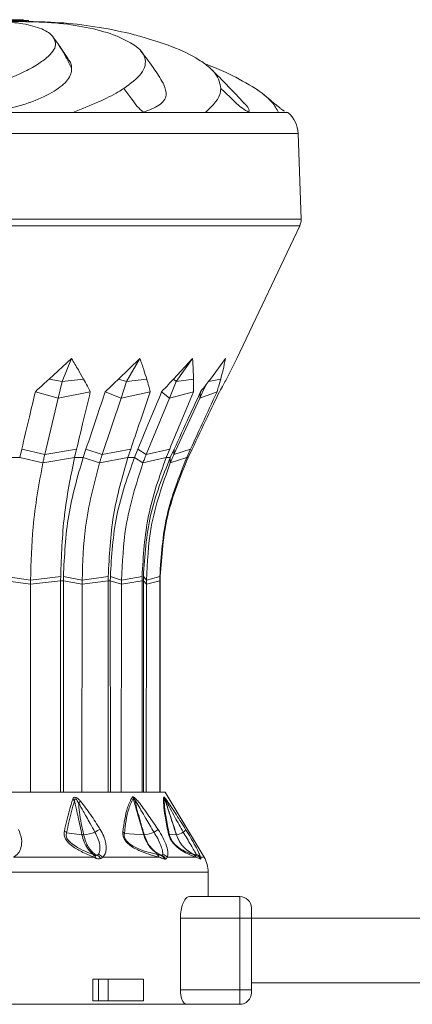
# Model space of a CAD drawing. Header units: millimetres. Extents: x -453 to 1924, y -67 to 428.
# Tile 76 of 88: x 1380 to 1407, y 158 to 227. Entities that reach past the tile are written whole.
import ezdxf

# ---------------------------------------------------------------- set-up
doc = ezdxf.new("R2010")
doc.units = ezdxf.units.MM

# ---------------------------------------------------------------- blocks, each defined once
blk = doc.blocks.new('Drawing View6')
at = {"color": 7, "linetype": 'Continuous', "lineweight": 18}
for p, q in [((-364.444, 13.742), (-364.444, 13.808)), ((-364.094, 13.742), (-364.03, 13.742)), ((-364.03, 13.742), (-364.03, 13.808)), ((-365.464, 7.411), (-360.958, 7.411)), ((-360.958, 7.411), (-357.739, 7.409)), ((-356.15, 7.411), (-357.739, 7.409)), ((-356.15, 7.411), (-356.047, 7.436)), ((-356.15, 7.411), (-355.993, 7.411)), ((-355.993, 7.411), (-356.047, 7.436)), ((-355.066, 7.411), (-351.743, 7.411)), ((-351.744, 7.411), (-349.645, 7.409)), ((-348.716, 7.411), (-349.645, 7.409)), ((-348.716, 7.411), (-348.706, 7.436)), ((-348.716, 7.411), (-348.628, 7.411)), ((-348.706, 7.436), (-348.628, 7.411)), ((-348.128, 7.411), (-346.648, 7.411)), ((-346.649, 7.411), (-346.086, 7.409)), ((-346, 7.411), (-346.086, 7.436)), ((-346, 7.411), (-346.086, 7.409)), ((-346, 7.411), (-346, 7.411)), ((-346, 7.411), (-346, 7.411)), ((-355.553, 5.954), (-399.792, 5.954)), ((-345.293, 5.954), (-355.553, 5.954)), ((-345.085, 0), (-345.293, 5.954)), ((-400, 0), (-345.085, 0)), ((-345.181, -0.463), (-372.543, -0.463)), ((-349.555, -9.695), (-345.181, -0.463)), ((-362.609, -11.123), (-361.049, -9.695)), ((-361.049, -9.695), (-361.706, -11.301)), ((-357.777, -11.123), (-356.288, -9.695)), ((-356.288, -9.695), (-357.218, -11.301)), ((-353.951, -11.123), (-352.635, -9.695)), ((-352.635, -9.695), (-353.773, -11.301)), ((-351.392, -11.123), (-350.339, -9.695)), ((-350.275, -11.123), (-349.555, -9.695)), ((-361.706, -11.301), (-362.609, -11.123)), ((-361.706, -11.301), (-361.978, -12.448)), ((-361.706, -11.301), (-360.209, -11.123)), ((-357.218, -11.301), (-357.777, -11.123)), ((-357.218, -11.301), (-357.602, -12.448)), ((-357.218, -11.301), (-355.817, -11.123)), ((-353.773, -11.301), (-354.244, -12.448)), ((-353.773, -11.301), (-353.951, -11.123)), ((-353.773, -11.301), (-352.566, -11.123)), ((-351.868, -11.869), (-351.635, -11.44)), ((-351.515, -11.283), (-350.675, -11.123)), ((-361.978, -12.448), (-363.561, -11.999)), ((-361.978, -12.448), (-359.74, -11.999)), ((-357.602, -12.448), (-358.699, -11.999)), ((-357.602, -12.448), (-355.579, -11.999)), ((-354.244, -12.448), (-354.78, -11.999)), ((-354.244, -12.448), (-352.574, -11.999)), ((-351.868, -11.869), (-352.133, -12.448)), ((-352.133, -12.448), (-352.072, -11.999)), ((-352.133, -12.448), (-350.93, -11.999)), ((-361.978, -12.448), (-362.906, -16.364)), ((-357.602, -12.448), (-358.914, -16.364)), ((-354.244, -12.448), (-355.851, -16.364)), ((-352.133, -12.448), (-353.925, -16.364)), ((-364.651, -16.578), (-364.51, -15.988)), ((-362.906, -16.364), (-364.51, -15.988)), ((-362.906, -16.364), (-360.692, -15.988)), ((-360.692, -15.988), (-360.832, -16.578)), ((-360.24, -16.578), (-360.042, -15.988)), ((-358.914, -16.364), (-360.042, -15.988)), ((-358.914, -16.364), (-356.924, -15.988)), ((-356.924, -15.988), (-357.123, -16.578)), ((-356.669, -16.578), (-356.425, -15.988)), ((-355.851, -16.364), (-356.425, -15.988)), ((-355.851, -16.364), (-354.221, -15.988)), ((-354.221, -15.988), (-354.464, -16.578)), ((-354.179, -16.578), (-353.907, -15.988)), ((-353.925, -16.364), (-353.907, -15.988)), ((-353.925, -16.364), (-352.766, -15.988)), ((-352.766, -15.988), (-353.038, -16.578)), ((-352.94, -16.578), (-352.659, -15.988)), ((-365.34, -16.578), (-364.651, -16.578)), ((-363.038, -16.947), (-364.651, -16.578)), ((-363.038, -16.947), (-360.832, -16.578)), ((-360.832, -16.578), (-360.24, -16.578)), ((-359.101, -16.947), (-360.24, -16.578)), ((-359.101, -16.947), (-357.123, -16.578)), ((-357.123, -16.578), (-356.669, -16.578)), ((-356.08, -16.947), (-356.669, -16.578)), ((-356.08, -16.947), (-354.464, -16.578)), ((-354.464, -16.578), (-354.179, -16.578)), ((-354.182, -16.947), (-354.179, -16.578)), ((-354.182, -16.947), (-353.038, -16.578)), ((-353.038, -16.578), (-352.94, -16.578)), ((-363.893, -25.387), (-365.62, -25.142)), ((-363.893, -25.101), (-365.619, -24.851)), ((-363.893, -25.101), (-361.801, -24.851)), ((-363.893, -25.101), (-363.893, -25.387)), ((-363.893, -25.387), (-361.802, -25.142)), ((-361.802, -25.142), (-361.804, -39.85)), ((-361.802, -25.142), (-361.612, -25.142)), ((-361.61, -39.85), (-361.612, -25.142)), ((-360.31, -25.387), (-361.612, -25.142)), ((-360.31, -25.101), (-361.611, -24.851)), ((-360.31, -25.101), (-358.493, -24.851)), ((-360.31, -25.101), (-360.31, -25.387)), ((-360.31, -25.387), (-358.494, -25.142)), ((-358.494, -25.142), (-358.496, -39.85)), ((-358.494, -25.142), (-358.349, -25.142)), ((-358.347, -39.85), (-358.349, -25.142)), ((-357.561, -25.387), (-358.349, -25.142)), ((-357.561, -25.101), (-358.347, -24.851)), ((-357.561, -25.101), (-356.142, -24.851)), ((-357.561, -25.101), (-357.561, -25.387)), ((-357.561, -25.387), (-356.144, -25.142)), ((-356.144, -25.142), (-356.145, -39.85)), ((-356.144, -25.142), (-356.052, -25.142)), ((-356.052, -39.85), (-356.052, -25.142)), ((-355.833, -25.387), (-356.052, -25.142)), ((-355.832, -25.101), (-356.05, -24.851)), ((-355.832, -25.101), (-355.833, -25.387)), ((-355.833, -25.387), (-354.911, -25.142)), ((-355.832, -25.101), (-354.909, -24.851)), ((-354.911, -25.142), (-354.912, -39.85)), ((-354.911, -25.142), (-354.88, -25.142)), ((-354.88, -39.85), (-354.88, -25.142)), ((-363.893, -25.387), (-363.907, -39.85)), ((-360.31, -25.387), (-360.331, -39.85)), ((-357.561, -25.387), (-357.586, -39.85)), ((-355.833, -25.387), (-355.861, -39.85)), ((-390.543, -39.85), (-354.543, -39.85)), ((-354.543, -39.85), (-351.828, -44.375)), ((-360.319, -42.818), (-361.389, -42.668)), ((-356.027, -42.823), (-357.37, -42.716)), ((-353.749, -42.824), (-354.255, -42.757)), ((-365.091, -44.375), (-359.484, -44.375)), ((-358.896, -44.375), (-354.95, -44.375)), ((-354.389, -44.375), (-352.377, -44.375)), ((-352.083, -44.497), (-352.377, -44.375)), ((-352.071, -44.375), (-351.828, -44.375)), ((-351.543, -45.404), (-393.543, -45.404)), ((-351.543, -47.1), (-351.543, -45.404)), ((-349.343, -47.1), (-352.852, -47.1)), ((-349.343, -47.1), (-349.343, -48.6)), ((-348.543, -47.9), (-348.543, -48.6)), ((-353.475, -48.6), (-353.475, -53.6)), ((-349.343, -48.6), (-353.475, -48.6)), ((-348.543, -48.6), (-349.343, -48.6)), ((-349.343, -48.6), (-349.343, -53.6)), ((-196.543, -48.6), (-348.543, -48.6)), ((-348.543, -48.6), (-348.543, -53.6)), ((-359.567, -52.85), (-359.567, -54.35)), ((-359.173, -52.85), (-359.567, -52.85)), ((-359.173, -54.35), (-359.173, -52.85)), ((-359.173, -52.85), (-358.501, -52.85)), ((-358.501, -54.35), (-358.501, -52.85)), ((-356.031, -52.85), (-358.501, -52.85)), ((-356.031, -52.85), (-356.031, -54.35)), ((-196.543, -53.1), (-348.543, -53.1)), ((-349.343, -53.6), (-353.475, -53.6)), ((-349.343, -53.6), (-349.343, -54.6)), ((-348.543, -53.6), (-349.343, -53.6)), ((-348.543, -53.8), (-348.543, -53.6)), ((-365.543, -54.6), (-353.045, -54.6)), ((-359.173, -54.35), (-359.567, -54.35)), ((-358.501, -54.35), (-359.173, -54.35)), ((-356.031, -54.35), (-358.501, -54.35)), ((-349.343, -54.6), (-353.045, -54.6))]:
    blk.add_line(p, q, dxfattribs=at)
for centre, radius, start, end in [((-347.292, 5.884), 2, 2, 49.74798), ((-346.085, -0.035), 1, 334.64655, 2), ((-361.269, -40.817), 0.57, 41.24492, 57.50286), ((-357.232, -40.525), 0.526, 26.25083, 39.28261), ((-356.993, -40.227), 0.386, 336.01254, 352.49077), ((-355.048, -40.435), 0.49, 19.71086, 32.73742), ((-354.873, -40.342), 0.324, 5.34512, 24.15702), ((-349.46, -53.252), 16.834, 130.6238, 131.2337), ((-358.412, -44.16), 1.837, 110.46297, 123.39535), ((-339.974, -65.668), 27.68, 122.94184, 123.64831), ((-353.488, -42.27), 0.414, 300.55662, 335.91349), ((-361.785, -43.082), 0.573, 46.30404, 64.97303), ((-360.39, -40.429), 2.401, 274.66675, 293.75611), ((-357.726, -42.986), 0.446, 37.18524, 56.03182), ((-356.003, -42.492), 0.332, 265.94315, 271.64531), ((-356.227, -40.738), 2.099, 276.38844, 295.88152), ((-354.531, -42.885), 0.304, 24.92827, 48.5641), ((-353.745, -42.789), 0.0357, 263.75225, 272.6346), ((-354.251, -40.98), 1.913, 285.38016, 300.59573), ((-359.717, -44.341), 0.235, 351.86148, 43.29233), ((-359.614, -44.399), 0.248, 352.19059, 45.97882), ((-359.483, -44.698), 0.506, 26.71651, 65.74887), ((-359.339, -44.741), 0.575, 39.57881, 75.58385), ((-355.301, -44.502), 0.374, 19.87317, 63.54077), ((-354.97, -44.612), 0.399, 17.98415, 66.05858), ((-354.944, -44.705), 0.489, 25.48014, 68.50801), ((-354.817, -44.728), 0.556, 39.53624, 78.35525), ((-352.784, -44.597), 0.464, 28.68017, 68.18682), ((-352.455, -44.646), 0.47, 35.19233, 79.03289), ((-352.518, -44.706), 0.482, 25.7404, 70.63742), ((-352.514, -44.725), 0.5, 26.90311, 70.89804), ((-353.543, -45.404), 2, 0, 30.96376), ((-349.343, -47.9), 0.8, 0, 90), ((-349.343, -53.8), 0.8, 270, 0)]:
    blk.add_arc(centre, radius, start, end, dxfattribs=at)
for points, knots in [([(-362.331, 12.687), (-362.373, 12.733), (-362.593, 12.983), (-363.324, 13.358), (-364.75, 13.682), (-365.895, 13.722), (-366.465, 13.742)], [0, 0, 0, 0, 0.073293, 0.391157, 0.697324, 1, 1, 1, 1]), ([(-364.444, 13.808), (-364.58, 13.808), (-364.82, 13.808), (-365.169, 13.808), (-365.321, 13.808)], [0, 0, 0, 0, 0.563133, 1, 1, 1, 1]), ([(-365.321, 13.742), (-365.129, 13.742), (-364.785, 13.742), (-364.549, 13.742), (-364.444, 13.742)], [0, 0, 0, 0, 0.556451, 1, 1, 1, 1]), ([(-364.393, 13.87), (-364.492, 13.87), (-364.611, 13.87), (-365.115, 13.87), (-365.196, 13.87)], [0, 0, 0, 0, 0.841056, 1, 1, 1, 1]), ([(-363.489, 13.719), (-363.627, 13.719), (-363.976, 13.716), (-364.321, 13.732), (-364.529, 13.742)], [0, 0, 0, 0, 0.396504, 1, 1, 1, 1]), ([(-364.03, 13.808), (-364.081, 13.808), (-364.174, 13.808), (-364.361, 13.808), (-364.444, 13.808)], [0, 0, 0, 0, 0.556807, 1, 1, 1, 1]), ([(-357.788, 12.687), (-357.907, 12.733), (-358.542, 12.983), (-359.949, 13.358), (-362.127, 13.682), (-363.675, 13.722), (-364.444, 13.742)], [0, 0, 0, 0, 0.073293, 0.391157, 0.697324, 1, 1, 1, 1]), ([(-362.91, 13.723), (-363.098, 13.721), (-363.48, 13.717), (-363.862, 13.733), (-364.056, 13.742)], [0, 0, 0, 0, 0.493528, 1, 1, 1, 1]), ([(-356.167, 12.687), (-356.34, 12.733), (-357.263, 12.983), (-359.069, 13.358), (-361.567, 13.682), (-363.21, 13.722), (-364.027, 13.742)], [0, 0, 0, 0, 0.073293, 0.391157, 0.697324, 1, 1, 1, 1]), ([(-367.139, 9.089), (-366.242, 9.431), (-364.86, 9.958), (-363.513, 10.674), (-362.555, 11.345), (-362.02, 12.045), (-362.241, 12.501), (-362.331, 12.687)], [0, 0, 0, 0, 0.286419, 0.440929, 0.581938, 0.829503, 1, 1, 1, 1]), ([(-362.335, 12.686), (-362.157, 12.434), (-361.831, 11.975), (-361.402, 11.238), (-361.163, 10.742), (-361.044, 10.496)], [0, 0, 0, 0, 0.3776885, 0.6906583, 1, 1, 1, 1]), ([(-357.403, 9.089), (-356.939, 9.431), (-356.225, 9.958), (-355.892, 10.674), (-355.915, 11.345), (-356.44, 12.045), (-357.397, 12.501), (-357.788, 12.687)], [0, 0, 0, 0, 0.286419, 0.440929, 0.581938, 0.829503, 1, 1, 1, 1]), ([(-350.666, 9.089), (-350.728, 9.431), (-350.823, 9.958), (-351.569, 10.674), (-352.569, 11.345), (-354.05, 12.045), (-355.553, 12.501), (-356.167, 12.687)], [0, 0, 0, 0, 0.286419, 0.440929, 0.581938, 0.829503, 1, 1, 1, 1]), ([(-361.285, 11.146), (-361.462, 11.421), (-361.683, 11.763), (-361.934, 12.104), (-361.982, 12.17)], [0, 0, 0, 0, 0.806365, 1, 1, 1, 1]), ([(-354.599, 9.32), (-354.808, 9.673), (-355.296, 10.5), (-355.902, 11.267), (-356.249, 11.707)], [0, 0, 0, 0, 0.426284, 1, 1, 1, 1]), ([(-361.044, 10.496), (-361.054, 10.67), (-361.066, 10.888), (-361.29, 11.113), (-361.334, 11.158)], [0, 0, 0, 0, 0.79977, 1, 1, 1, 1]), ([(-366.655, 7.436), (-365.915, 7.586), (-364.38, 7.898), (-362.668, 8.615), (-361.49, 9.385), (-361.058, 10.022), (-361.047, 10.396), (-361.044, 10.496)], [0, 0, 0, 0, 0.216499, 0.4491823, 0.6818988, 0.9146518, 1, 1, 1, 1]), ([(-348.261, 9.089), (-348.843, 9.431), (-349.739, 9.958), (-351.08, 10.547), (-351.715, 10.784), (-351.84, 10.83)], [0, 0, 0, 0, 0.598713, 0.921689, 1, 1, 1, 1]), ([(-349.037, 8.068), (-349.404, 8.455), (-350.214, 9.308), (-350.949, 10.043), (-351.35, 10.445)], [0, 0, 0, 0, 0.4537252, 1, 1, 1, 1]), ([(-360.96, 7.407), (-360.345, 7.653), (-359.159, 8.129), (-358.045, 8.692), (-357.533, 9.009), (-357.403, 9.089)], [0, 0, 0, 0, 0.4455721, 0.8600095, 1, 1, 1, 1]), ([(-357.405, 9.088), (-357.224, 8.843), (-356.916, 8.427), (-356.49, 7.812), (-356.195, 7.561), (-356.047, 7.436)], [0, 0, 0, 0, 0.415711, 0.708053, 1, 1, 1, 1]), ([(-356.047, 7.436), (-355.653, 7.587), (-354.835, 7.899), (-354.344, 8.597), (-354.537, 9.098), (-354.63, 9.34)], [0, 0, 0, 0, 0.324882, 0.674051, 1, 1, 1, 1]), ([(-351.746, 7.407), (-351.48, 7.653), (-350.966, 8.129), (-350.702, 8.692), (-350.673, 9.009), (-350.666, 9.089)], [0, 0, 0, 0, 0.445572, 0.860009, 1, 1, 1, 1]), ([(-348.706, 7.436), (-348.862, 7.521), (-349.314, 7.766), (-349.923, 8.395), (-350.421, 8.858), (-350.667, 9.088)], [0, 0, 0, 0, 0.209595, 0.6083847, 1, 1, 1, 1]), ([(-346.652, 7.407), (-346.787, 7.653), (-347.048, 8.129), (-347.685, 8.692), (-348.145, 9.009), (-348.261, 9.089)], [0, 0, 0, 0, 0.445572, 0.860009, 1, 1, 1, 1]), ([(-346.244, 7.507), (-346.29, 7.536), (-346.36, 7.582), (-346.553, 7.73), (-346.732, 7.873), (-346.939, 8.044), (-347.171, 8.238), (-347.423, 8.448), (-347.589, 8.586), (-347.677, 8.659)], [0, 0, 0, 0, 0.272093, 0.414383, 0.536379, 0.646465, 0.754704, 0.8704, 1, 1, 1, 1]), ([(-348.706, 7.436), (-348.694, 7.578), (-348.678, 7.758), (-349.044, 8.041), (-349.122, 8.102)], [0, 0, 0, 0, 0.785061, 1, 1, 1, 1]), ([(-355.993, 7.411), (-355.818, 7.411), (-355.504, 7.411), (-355.2, 7.411), (-355.065, 7.41)], [0, 0, 0, 0, 0.559723, 1, 1, 1, 1]), ([(-348.628, 7.411), (-348.532, 7.411), (-348.359, 7.411), (-348.199, 7.411), (-348.128, 7.41)], [0, 0, 0, 0, 0.559723, 1, 1, 1, 1]), ([(-361.049, -9.695), (-360.888, -9.958), (-360.596, -10.432), (-360.329, -10.91), (-360.209, -11.123)], [0, 0, 0, 0, 0.552665, 1, 1, 1, 1]), ([(-356.288, -9.695), (-356.194, -9.958), (-356.025, -10.432), (-355.882, -10.91), (-355.817, -11.123)], [0, 0, 0, 0, 0.552665, 1, 1, 1, 1]), ([(-352.635, -9.695), (-352.615, -9.958), (-352.579, -10.432), (-352.57, -10.91), (-352.566, -11.123)], [0, 0, 0, 0, 0.552665, 1, 1, 1, 1]), ([(-350.339, -9.695), (-350.394, -9.958), (-350.494, -10.432), (-350.619, -10.91), (-350.675, -11.123)], [0, 0, 0, 0, 0.552665, 1, 1, 1, 1]), ([(-363.561, -11.999), (-363.383, -11.836), (-363.066, -11.544), (-362.748, -11.252), (-362.609, -11.123)], [0, 0, 0, 0, 0.559996, 1, 1, 1, 1]), ([(-360.209, -11.123), (-360.119, -11.287), (-359.959, -11.579), (-359.807, -11.871), (-359.74, -11.999)], [0, 0, 0, 0, 0.560003, 1, 1, 1, 1]), ([(-358.699, -11.999), (-358.526, -11.836), (-358.218, -11.544), (-357.911, -11.252), (-357.777, -11.123)], [0, 0, 0, 0, 0.559996, 1, 1, 1, 1]), ([(-355.817, -11.123), (-355.771, -11.287), (-355.687, -11.579), (-355.612, -11.871), (-355.579, -11.999)], [0, 0, 0, 0, 0.5600028, 1, 1, 1, 1]), ([(-354.78, -11.999), (-354.624, -11.836), (-354.346, -11.544), (-354.072, -11.252), (-353.951, -11.123)], [0, 0, 0, 0, 0.559996, 1, 1, 1, 1]), ([(-352.566, -11.123), (-352.565, -11.287), (-352.563, -11.579), (-352.571, -11.871), (-352.574, -11.999)], [0, 0, 0, 0, 0.560003, 1, 1, 1, 1]), ([(-352.072, -11.999), (-351.943, -11.836), (-351.714, -11.544), (-351.491, -11.252), (-351.392, -11.123)], [0, 0, 0, 0, 0.559996, 1, 1, 1, 1]), ([(-350.675, -11.123), (-350.72, -11.287), (-350.801, -11.579), (-350.891, -11.871), (-350.93, -11.999)], [0, 0, 0, 0, 0.560003, 1, 1, 1, 1]), ([(-350.759, -11.999), (-350.666, -11.836), (-350.501, -11.544), (-350.344, -11.252), (-350.275, -11.123)], [0, 0, 0, 0, 0.559996, 1, 1, 1, 1]), ([(-364.51, -15.988), (-364.333, -15.243), (-364.016, -13.914), (-363.7, -12.584), (-363.561, -11.999)], [0, 0, 0, 0, 0.56, 1, 1, 1, 1]), ([(-359.74, -11.999), (-359.918, -12.744), (-360.235, -14.073), (-360.552, -15.403), (-360.692, -15.988)], [0, 0, 0, 0, 0.56, 1, 1, 1, 1]), ([(-360.042, -15.988), (-359.791, -15.243), (-359.343, -13.914), (-358.895, -12.584), (-358.699, -11.999)], [0, 0, 0, 0, 0.56, 1, 1, 1, 1]), ([(-355.579, -11.999), (-355.83, -12.744), (-356.279, -14.073), (-356.727, -15.403), (-356.924, -15.988)], [0, 0, 0, 0, 0.56, 1, 1, 1, 1]), ([(-356.425, -15.988), (-356.118, -15.243), (-355.569, -13.914), (-355.021, -12.584), (-354.78, -11.999)], [0, 0, 0, 0, 0.56, 1, 1, 1, 1]), ([(-352.574, -11.999), (-352.882, -12.744), (-353.43, -14.073), (-353.979, -15.403), (-354.221, -15.988)], [0, 0, 0, 0, 0.56, 1, 1, 1, 1]), ([(-353.907, -15.988), (-353.564, -15.243), (-352.952, -13.914), (-352.341, -12.584), (-352.072, -11.999)], [0, 0, 0, 0, 0.56, 1, 1, 1, 1]), ([(-350.93, -11.999), (-351.273, -12.744), (-351.884, -14.073), (-352.497, -15.403), (-352.766, -15.988)], [0, 0, 0, 0, 0.56, 1, 1, 1, 1]), ([(-352.659, -15.988), (-352.304, -15.243), (-351.67, -13.914), (-351.037, -12.584), (-350.759, -11.999)], [0, 0, 0, 0, 0.56, 1, 1, 1, 1]), ([(-362.906, -16.364), (-362.931, -16.472), (-362.976, -16.665), (-363.019, -16.861), (-363.038, -16.947)], [0, 0, 0, 0, 0.559999, 1, 1, 1, 1]), ([(-358.914, -16.364), (-358.95, -16.472), (-359.014, -16.665), (-359.075, -16.861), (-359.101, -16.947)], [0, 0, 0, 0, 0.559999, 1, 1, 1, 1]), ([(-355.851, -16.364), (-355.895, -16.472), (-355.973, -16.665), (-356.048, -16.861), (-356.08, -16.947)], [0, 0, 0, 0, 0.559999, 1, 1, 1, 1]), ([(-353.925, -16.364), (-353.974, -16.472), (-354.062, -16.665), (-354.145, -16.861), (-354.182, -16.947)], [0, 0, 0, 0, 0.559999, 1, 1, 1, 1]), ([(-363.038, -16.947), (-363.31, -18.424), (-363.797, -21.063), (-363.863, -23.867), (-363.893, -25.101)], [0, 0, 0, 0, 0.559793, 1, 1, 1, 1]), ([(-360.832, -16.578), (-361.105, -17.904), (-361.652, -20.557), (-361.751, -23.419), (-361.801, -24.851)], [0, 0, 0, 0, 0.499992, 1, 1, 1, 1]), ([(-361.611, -24.851), (-361.54, -23.419), (-361.399, -20.557), (-360.627, -17.904), (-360.24, -16.578)], [0, 0, 0, 0, 0.500008, 1, 1, 1, 1]), ([(-359.101, -16.947), (-359.486, -18.424), (-360.174, -21.063), (-360.268, -23.867), (-360.31, -25.101)], [0, 0, 0, 0, 0.559793, 1, 1, 1, 1]), ([(-357.123, -16.578), (-357.509, -17.904), (-358.282, -20.557), (-358.423, -23.419), (-358.493, -24.851)], [0, 0, 0, 0, 0.499992, 1, 1, 1, 1]), ([(-358.347, -24.851), (-358.261, -23.419), (-358.088, -20.557), (-357.142, -17.904), (-356.669, -16.578)], [0, 0, 0, 0, 0.500008, 1, 1, 1, 1]), ([(-356.08, -16.947), (-356.552, -18.424), (-357.394, -21.063), (-357.51, -23.867), (-357.561, -25.101)], [0, 0, 0, 0, 0.559793, 1, 1, 1, 1]), ([(-354.464, -16.578), (-354.937, -17.904), (-355.884, -20.557), (-356.056, -23.419), (-356.142, -24.851)], [0, 0, 0, 0, 0.499992, 1, 1, 1, 1]), ([(-356.05, -24.851), (-355.954, -23.419), (-355.762, -20.557), (-354.706, -17.904), (-354.179, -16.578)], [0, 0, 0, 0, 0.500008, 1, 1, 1, 1]), ([(-354.182, -16.947), (-354.707, -18.424), (-355.647, -21.063), (-355.776, -23.867), (-355.832, -25.101)], [0, 0, 0, 0, 0.559793, 1, 1, 1, 1]), ([(-353.038, -16.578), (-353.565, -17.904), (-354.621, -20.557), (-354.813, -23.419), (-354.909, -24.851)], [0, 0, 0, 0, 0.499992, 1, 1, 1, 1]), ([(-354.878, -24.851), (-354.778, -23.419), (-354.579, -20.557), (-353.487, -17.904), (-352.94, -16.578)], [0, 0, 0, 0, 0.500008, 1, 1, 1, 1]), ([(-361.801, -24.851), (-361.801, -24.905), (-361.802, -25.002), (-361.802, -25.099), (-361.802, -25.142)], [0, 0, 0, 0, 0.560037, 1, 1, 1, 1]), ([(-361.612, -25.142), (-361.612, -25.087), (-361.612, -24.99), (-361.611, -24.893), (-361.611, -24.851)], [0, 0, 0, 0, 0.559963, 1, 1, 1, 1]), ([(-358.493, -24.851), (-358.493, -24.905), (-358.494, -25.002), (-358.494, -25.099), (-358.494, -25.142)], [0, 0, 0, 0, 0.560037, 1, 1, 1, 1]), ([(-358.349, -25.142), (-358.348, -25.087), (-358.348, -24.99), (-358.347, -24.893), (-358.347, -24.851)], [0, 0, 0, 0, 0.559963, 1, 1, 1, 1]), ([(-356.142, -24.851), (-356.143, -24.905), (-356.144, -25.002), (-356.144, -25.099), (-356.144, -25.142)], [0, 0, 0, 0, 0.560037, 1, 1, 1, 1]), ([(-356.052, -25.142), (-356.052, -25.087), (-356.052, -24.99), (-356.051, -24.893), (-356.05, -24.851)], [0, 0, 0, 0, 0.559963, 1, 1, 1, 1]), ([(-354.909, -24.851), (-354.91, -24.905), (-354.911, -25.002), (-354.911, -25.099), (-354.911, -25.142)], [0, 0, 0, 0, 0.560037, 1, 1, 1, 1]), ([(-354.88, -25.142), (-354.88, -25.087), (-354.88, -24.99), (-354.878, -24.893), (-354.878, -24.851)], [0, 0, 0, 0, 0.559963, 1, 1, 1, 1]), ([(-361.543, -42.563), (-361.434, -42.066), (-361.265, -41.297), (-361.041, -40.587), (-360.962, -40.336)], [0, 0, 0, 0, 0.6465737, 1, 1, 1, 1]), ([(-360.962, -40.336), (-360.943, -40.293), (-360.914, -40.226), (-360.818, -40.197), (-360.703, -40.226), (-360.561, -40.325), (-360.468, -40.424), (-360.42, -40.475)], [0, 0, 0, 0, 0.2451358, 0.373462, 0.502514, 0.7465812, 1, 1, 1, 1]), ([(-360.84, -40.441), (-360.839, -40.419), (-360.836, -40.379), (-360.824, -40.337), (-360.808, -40.319), (-360.795, -40.312), (-360.779, -40.313), (-360.746, -40.325), (-360.698, -40.371), (-360.629, -40.464), (-360.585, -40.542), (-360.556, -40.592)], [0, 0, 0, 0, 0.137704, 0.249479, 0.286396, 0.321316, 0.355929, 0.392063, 0.53214, 0.696583, 1, 1, 1, 1]), ([(-357.476, -42.615), (-357.395, -42.008), (-357.267, -41.051), (-356.943, -40.422), (-356.825, -40.192)], [0, 0, 0, 0, 0.635166, 1, 1, 1, 1]), ([(-357.37, -42.716), (-357.297, -42.109), (-357.182, -41.155), (-356.873, -40.522), (-356.76, -40.292)], [0, 0, 0, 0, 0.636507, 1, 1, 1, 1]), ([(-356.825, -40.192), (-356.814, -40.182), (-356.793, -40.162), (-356.735, -40.18), (-356.673, -40.221), (-356.632, -40.258), (-356.61, -40.278)], [0, 0, 0, 0, 0.256292, 0.521443, 0.747401, 1, 1, 1, 1]), ([(-356.76, -40.292), (-356.759, -40.287), (-356.757, -40.278), (-356.749, -40.27), (-356.737, -40.271), (-356.715, -40.285), (-356.681, -40.324), (-356.655, -40.362), (-356.64, -40.384)], [0, 0, 0, 0, 0.1065218, 0.2012233, 0.2949732, 0.3967094, 0.6528189, 1, 1, 1, 1]), ([(-356.027, -42.823), (-356.147, -42.407), (-356.32, -41.807), (-356.534, -41.068), (-356.657, -40.641), (-356.729, -40.397), (-356.76, -40.292)], [0, 0, 0, 0, 0.493755, 0.710629, 0.87637, 1, 1, 1, 1]), ([(-355.994, -42.824), (-356.087, -42.492), (-356.247, -41.925), (-356.484, -41.112), (-356.587, -40.63), (-356.64, -40.384)], [0, 0, 0, 0, 0.40792, 0.697703, 1, 1, 1, 1]), ([(-356.64, -40.384), (-356.587, -40.468), (-356.442, -40.699), (-356.193, -41.132), (-355.804, -41.796), (-355.5, -42.307), (-355.311, -42.627)], [0, 0, 0, 0, 0.115112, 0.316391, 0.573412, 1, 1, 1, 1]), ([(-356.61, -40.278), (-356.537, -40.356), (-356.344, -40.562), (-356.03, -40.986), (-355.573, -41.625), (-355.235, -42.127), (-355.026, -42.439)], [0, 0, 0, 0, 0.125054, 0.329105, 0.583177, 1, 1, 1, 1]), ([(-354.33, -42.657), (-354.404, -42.263), (-354.537, -41.558), (-354.665, -40.652), (-354.646, -40.34), (-354.635, -40.17)], [0, 0, 0, 0, 0.366467, 0.656613, 1, 1, 1, 1]), ([(-354.635, -40.17), (-354.634, -40.168), (-354.631, -40.162), (-354.614, -40.169), (-354.592, -40.194), (-354.577, -40.21)], [0, 0, 0, 0, 0.222827, 0.488483, 1, 1, 1, 1]), ([(-354.255, -42.757), (-354.333, -42.364), (-354.471, -41.66), (-354.608, -40.754), (-354.594, -40.44), (-354.586, -40.27)], [0, 0, 0, 0, 0.368099, 0.658336, 1, 1, 1, 1]), ([(-354.586, -40.27), (-354.586, -40.268), (-354.586, -40.264), (-354.583, -40.264), (-354.576, -40.27), (-354.565, -40.287), (-354.555, -40.303), (-354.55, -40.312)], [0, 0, 0, 0, 0.1325739, 0.2714668, 0.4378351, 0.6868285, 1, 1, 1, 1]), ([(-353.749, -42.824), (-353.889, -42.396), (-354.087, -41.793), (-354.334, -41.039), (-354.473, -40.616), (-354.554, -40.367), (-354.586, -40.27)], [0, 0, 0, 0, 0.5028076, 0.7085926, 0.8855603, 1, 1, 1, 1]), ([(-354.577, -40.21), (-354.549, -40.244), (-354.488, -40.32), (-354.334, -40.54), (-354.085, -40.911), (-353.659, -41.57), (-353.323, -42.102), (-353.11, -42.439)], [0, 0, 0, 0, 0.063949, 0.139633, 0.317237, 0.568463, 1, 1, 1, 1]), ([(-353.744, -42.824), (-353.86, -42.468), (-354.051, -41.881), (-354.327, -41.044), (-354.473, -40.563), (-354.55, -40.312)], [0, 0, 0, 0, 0.426007, 0.700145, 1, 1, 1, 1]), ([(-354.55, -40.312), (-354.5, -40.403), (-354.379, -40.623), (-354.15, -41.059), (-353.779, -41.738), (-353.472, -42.282), (-353.277, -42.627)], [0, 0, 0, 0, 0.12348, 0.298954, 0.554672, 1, 1, 1, 1]), ([(-361.389, -42.668), (-361.286, -42.171), (-361.127, -41.403), (-360.915, -40.692), (-360.84, -40.441)], [0, 0, 0, 0, 0.647013, 1, 1, 1, 1]), ([(-360.319, -42.818), (-360.408, -42.406), (-360.535, -41.815), (-360.69, -41.104), (-360.774, -40.724), (-360.821, -40.523), (-360.84, -40.441)], [0, 0, 0, 0, 0.520969, 0.746083, 0.897634, 1, 1, 1, 1]), ([(-360.195, -42.822), (-360.313, -42.293), (-360.478, -41.552), (-360.539, -40.806), (-360.556, -40.592)], [0, 0, 0, 0, 0.713249, 1, 1, 1, 1]), ([(-360.556, -40.592), (-360.446, -40.784), (-360.261, -41.105), (-359.997, -41.587), (-359.728, -42.074), (-359.532, -42.429), (-359.423, -42.627)], [0, 0, 0, 0, 0.282705, 0.474543, 0.707985, 1, 1, 1, 1]), ([(-360.42, -40.475), (-360.184, -40.781), (-359.691, -41.417), (-359.271, -42.09), (-359.054, -42.439)], [0, 0, 0, 0, 0.480824, 1, 1, 1, 1]), ([(-364.729, -42.448), (-364.643, -42.669), (-364.476, -43.095), (-364.528, -43.669), (-364.723, -44.118), (-364.971, -44.291), (-365.091, -44.375)], [0, 0, 0, 0, 0.299106, 0.577097, 0.795469, 1, 1, 1, 1]), ([(-359.054, -42.439), (-358.965, -42.598), (-358.8, -42.893), (-358.674, -43.31), (-358.629, -43.649), (-358.649, -43.95), (-358.725, -44.204), (-358.844, -44.323), (-358.896, -44.375)], [0, 0, 0, 0, 0.217435, 0.40261, 0.562733, 0.698349, 0.867782, 1, 1, 1, 1]), ([(-355.026, -42.439), (-354.908, -42.629), (-354.666, -43.019), (-354.43, -43.593), (-354.311, -44.084), (-354.364, -44.284), (-354.389, -44.375)], [0, 0, 0, 0, 0.259032, 0.530639, 0.786951, 1, 1, 1, 1]), ([(-353.11, -42.439), (-352.993, -42.629), (-352.752, -43.02), (-352.428, -43.594), (-352.172, -44.085), (-352.103, -44.284), (-352.071, -44.375)], [0, 0, 0, 0, 0.259149, 0.531128, 0.788083, 1, 1, 1, 1]), ([(-359.484, -44.375), (-359.775, -44.253), (-360.296, -44.035), (-360.919, -43.677), (-361.285, -43.354), (-361.47, -43.105), (-361.573, -42.825), (-361.553, -42.655), (-361.543, -42.563)], [0, 0, 0, 0, 0.329595, 0.590214, 0.697936, 0.79287, 0.888175, 1, 1, 1, 1]), ([(-359.545, -44.18), (-360.033, -43.989), (-360.603, -43.766), (-361.188, -43.294), (-361.326, -43.122), (-361.389, -42.986), (-361.426, -42.836), (-361.404, -42.738), (-361.389, -42.668)], [0, 0, 0, 0, 0.62182, 0.726244, 0.812215, 0.854202, 0.896749, 1, 1, 1, 1]), ([(-359.442, -44.221), (-359.504, -44.182), (-359.654, -44.086), (-359.848, -43.881), (-360.032, -43.608), (-360.199, -43.273), (-360.276, -42.982), (-360.319, -42.818)], [0, 0, 0, 0, 0.154754, 0.378155, 0.536036, 0.740167, 1, 1, 1, 1]), ([(-360.195, -42.822), (-360.221, -42.823), (-360.267, -42.824), (-360.303, -42.82), (-360.319, -42.818)], [0, 0, 0, 0, 0.559847, 1, 1, 1, 1]), ([(-359.275, -44.237), (-359.344, -44.199), (-359.511, -44.106), (-359.712, -43.9), (-359.903, -43.626), (-360.074, -43.286), (-360.152, -42.989), (-360.195, -42.822)], [0, 0, 0, 0, 0.154429, 0.377318, 0.534784, 0.73906, 1, 1, 1, 1]), ([(-359.423, -42.627), (-359.344, -42.777), (-359.186, -43.077), (-359.071, -43.521), (-359.064, -43.849), (-359.113, -44.067), (-359.169, -44.146), (-359.196, -44.184)], [0, 0, 0, 0, 0.25458, 0.508904, 0.76024, 0.882936, 1, 1, 1, 1]), ([(-354.95, -44.375), (-355.185, -44.311), (-355.623, -44.193), (-356.234, -43.974), (-356.707, -43.737), (-357.034, -43.52), (-357.279, -43.275), (-357.422, -43.033), (-357.486, -42.813), (-357.48, -42.684), (-357.476, -42.615)], [0, 0, 0, 0, 0.272182, 0.508365, 0.629093, 0.73152, 0.817422, 0.871713, 0.931474, 1, 1, 1, 1]), ([(-355.135, -44.167), (-355.645, -44.051), (-356.233, -43.918), (-356.982, -43.46), (-357.148, -43.317), (-357.246, -43.207), (-357.323, -43.087), (-357.37, -42.96), (-357.388, -42.831), (-357.376, -42.756), (-357.37, -42.716)], [0, 0, 0, 0, 0.6559468, 0.7563235, 0.7984913, 0.8352458, 0.8712873, 0.9076823, 0.9502363, 1, 1, 1, 1]), ([(-354.809, -44.247), (-355.008, -44.142), (-355.361, -43.953), (-355.788, -43.448), (-355.942, -43.046), (-356.027, -42.823)], [0, 0, 0, 0, 0.365427, 0.649355, 1, 1, 1, 1]), ([(-354.765, -44.25), (-354.862, -44.206), (-355.091, -44.104), (-355.418, -43.842), (-355.768, -43.424), (-355.911, -43.043), (-355.994, -42.824)], [0, 0, 0, 0, 0.171049, 0.404806, 0.657867, 1, 1, 1, 1]), ([(-355.311, -42.627), (-355.221, -42.777), (-355.042, -43.077), (-354.842, -43.521), (-354.737, -43.849), (-354.696, -44.067), (-354.702, -44.146), (-354.705, -44.184)], [0, 0, 0, 0, 0.25439, 0.508653, 0.760074, 0.882846, 1, 1, 1, 1]), ([(-352.377, -44.375), (-352.512, -44.327), (-352.752, -44.241), (-353.204, -44.028), (-353.588, -43.784), (-353.874, -43.514), (-354.022, -43.339), (-354.139, -43.162), (-354.227, -42.992), (-354.294, -42.817), (-354.317, -42.712), (-354.33, -42.657)], [0, 0, 0, 0, 0.285538, 0.509527, 0.703241, 0.765072, 0.819711, 0.859429, 0.901399, 0.9481, 1, 1, 1, 1]), ([(-352.612, -44.166), (-352.881, -44.092), (-353.192, -44.006), (-353.778, -43.556), (-353.926, -43.407), (-354.022, -43.29), (-354.109, -43.16), (-354.179, -43.022), (-354.23, -42.882), (-354.246, -42.801), (-354.255, -42.757)], [0, 0, 0, 0, 0.656198, 0.757587, 0.799792, 0.836227, 0.871671, 0.907777, 0.950014, 1, 1, 1, 1]), ([(-352.358, -44.251), (-352.457, -44.212), (-352.703, -44.114), (-353.074, -43.861), (-353.484, -43.44), (-353.653, -43.048), (-353.749, -42.824)], [0, 0, 0, 0, 0.155639, 0.387571, 0.650535, 1, 1, 1, 1]), ([(-352.35, -44.252), (-352.449, -44.213), (-352.697, -44.115), (-353.067, -43.862), (-353.479, -43.44), (-353.647, -43.048), (-353.744, -42.824)], [0, 0, 0, 0, 0.155657, 0.38755, 0.650476, 1, 1, 1, 1]), ([(-353.277, -42.627), (-353.188, -42.777), (-353.009, -43.077), (-352.748, -43.521), (-352.558, -43.849), (-352.431, -44.067), (-352.387, -44.146), (-352.366, -44.184)], [0, 0, 0, 0, 0.25439, 0.508653, 0.760076, 0.882848, 1, 1, 1, 1]), ([(-359.442, -44.221), (-359.461, -44.213), (-359.496, -44.2), (-359.53, -44.186), (-359.545, -44.18)], [0, 0, 0, 0, 0.562686, 1, 1, 1, 1]), ([(-359.369, -44.433), (-359.39, -44.422), (-359.428, -44.403), (-359.467, -44.383), (-359.484, -44.375)], [0, 0, 0, 0, 0.561612, 1, 1, 1, 1]), ([(-359.275, -44.237), (-359.301, -44.243), (-359.349, -44.254), (-359.413, -44.231), (-359.442, -44.221)], [0, 0, 0, 0, 0.5409025, 1, 1, 1, 1]), ([(-359.031, -44.471), (-359.08, -44.483), (-359.155, -44.501), (-359.275, -44.475), (-359.337, -44.447), (-359.369, -44.433)], [0, 0, 0, 0, 0.4808387, 0.7383008, 1, 1, 1, 1]), ([(-359.196, -44.184), (-359.209, -44.196), (-359.231, -44.218), (-359.262, -44.231), (-359.275, -44.237)], [0, 0, 0, 0, 0.569816, 1, 1, 1, 1]), ([(-358.896, -44.375), (-358.918, -44.397), (-358.957, -44.436), (-359.009, -44.46), (-359.031, -44.471)], [0, 0, 0, 0, 0.56467, 1, 1, 1, 1]), ([(-354.809, -44.247), (-354.869, -44.233), (-354.975, -44.208), (-355.087, -44.179), (-355.135, -44.167)], [0, 0, 0, 0, 0.565432, 1, 1, 1, 1]), ([(-354.591, -44.489), (-354.657, -44.468), (-354.773, -44.433), (-354.896, -44.392), (-354.95, -44.375)], [0, 0, 0, 0, 0.564676, 1, 1, 1, 1]), ([(-354.765, -44.25), (-354.772, -44.251), (-354.785, -44.253), (-354.801, -44.249), (-354.809, -44.247)], [0, 0, 0, 0, 0.559121, 1, 1, 1, 1]), ([(-354.705, -44.184), (-354.71, -44.2), (-354.72, -44.232), (-354.75, -44.244), (-354.765, -44.25)], [0, 0, 0, 0, 0.509913, 1, 1, 1, 1]), ([(-354.503, -44.495), (-354.518, -44.497), (-354.545, -44.501), (-354.577, -44.492), (-354.591, -44.489)], [0, 0, 0, 0, 0.559055, 1, 1, 1, 1]), ([(-354.389, -44.375), (-354.402, -44.406), (-354.426, -44.464), (-354.478, -44.485), (-354.503, -44.495)], [0, 0, 0, 0, 0.541803, 1, 1, 1, 1]), ([(-352.358, -44.251), (-352.399, -44.238), (-352.475, -44.213), (-352.569, -44.181), (-352.612, -44.166)], [0, 0, 0, 0, 0.542941, 1, 1, 1, 1]), ([(-352.366, -44.184), (-352.357, -44.202), (-352.34, -44.237), (-352.347, -44.247), (-352.35, -44.252)], [0, 0, 0, 0, 0.510723, 1, 1, 1, 1]), ([(-352.35, -44.252), (-352.351, -44.252), (-352.353, -44.252), (-352.356, -44.252), (-352.358, -44.251)], [0, 0, 0, 0, 0.55978, 1, 1, 1, 1]), ([(-352.068, -44.498), (-352.07, -44.499), (-352.075, -44.5), (-352.081, -44.498), (-352.083, -44.497)], [0, 0, 0, 0, 0.559761, 1, 1, 1, 1]), ([(-352.071, -44.375), (-352.062, -44.411), (-352.045, -44.474), (-352.061, -44.491), (-352.068, -44.498)], [0, 0, 0, 0, 0.572072, 1, 1, 1, 1]), ([(-352.852, -47.1), (-352.91, -47.113), (-353.035, -47.143), (-353.227, -47.393), (-353.385, -47.797), (-353.466, -48.232), (-353.473, -48.504), (-353.475, -48.6)], [0, 0, 0, 0, 0.198955, 0.434328, 0.666448, 0.882432, 1, 1, 1, 1]), ([(-353.475, -53.6), (-353.475, -53.626), (-353.474, -53.754), (-353.448, -53.983), (-353.375, -54.252), (-353.268, -54.463), (-353.151, -54.582), (-353.076, -54.595), (-353.045, -54.6)], [0, 0, 0, 0, 0.047967, 0.235568, 0.425729, 0.628869, 0.84956, 1, 1, 1, 1])]:
    blk.add_open_spline(points, degree=3, knots=knots, dxfattribs=at)

msp = doc.modelspace()

# ---------------------------------------------------------------- block references
at = {"color": 7, "linetype": 'Continuous', "lineweight": 18}
msp.add_blockref('Drawing View6', (1744.186, 212.958), dxfattribs=at)

doc.saveas('drawing.dxf')
